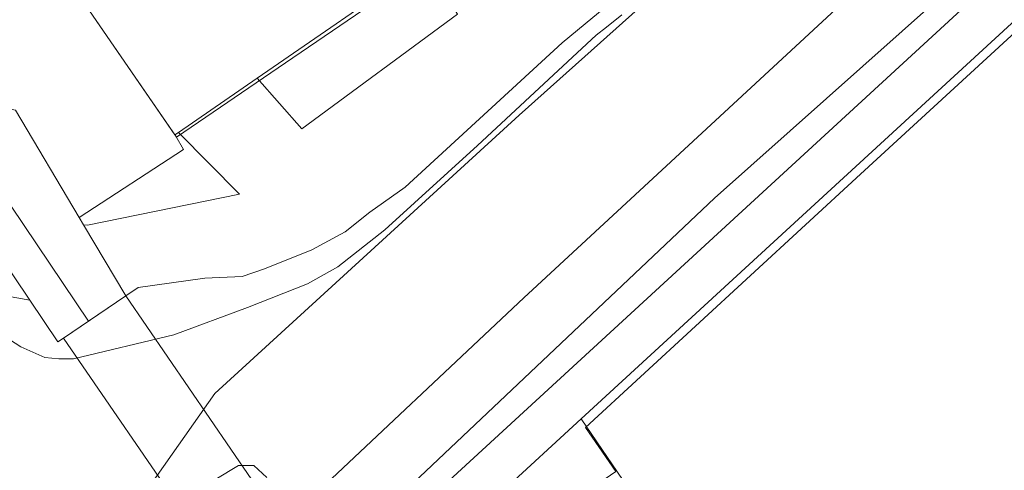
# Model space of a CAD drawing. Header units: metres. Extents: x 174255 to 175175, y 462028 to 462911.
# Tile 18 of 256: x 174321 to 174373, y 462392 to 462416. Entities that reach past the tile are written whole.
import ezdxf

# ---------------------------------------------------------------- set-up
doc = ezdxf.new("R2010")
doc.units = ezdxf.units.M
for name, color, linetype, lineweight in [('B-WE-OG-BGT-KUNSTWERKDEEL-G', 8, 'Continuous', 20), ('B-WE-OG-TERREIN_ERF-G', 8, 'Continuous', 20), ('B-WE-OG-TERREIN_GROEN-G', 8, 'Continuous', 20), ('B-WE-OG-WEG_VERHARD_OPEN -G', 8, 'Continuous', 20), ('B-WE-WH-WATERGANG_SLOOT_BODEM-G', 8, 'Continuous', 20), ('B-WE-WH-WATERGANG_SLOOT_INSTEEK-G', 8, 'Continuous', 20), ('B-XX-KG-GRENS_PERCEEL-G', 213, 'Continuous', 20)]:
    doc.layers.add(name, color=color, linetype=linetype, lineweight=lineweight)

msp = doc.modelspace()

# ---------------------------------------------------------------- linework, layer by layer
at = {"layer": 'B-WE-OG-BGT-KUNSTWERKDEEL-G'}
msp.add_lwpolyline([(174331.002, 462389.809), (174333.051, 462391.218), (174326.338, 462401.021), (174323.012, 462398.758), (174329.746, 462388.945), (174331.002, 462389.809)], dxfattribs=at)
at = {"layer": 'B-WE-OG-TERREIN_ERF-G'}
msp.add_lwpolyline([(174378.61, 462420.181), (174350.617, 462394.458), (174353.398, 462390.384)], dxfattribs=at)
at = {"layer": 'B-WE-OG-TERREIN_GROEN-G'}
for p, q in [((174329.15, 462409.73), (174333.351, 462412.628)), ((174326.338, 462401.021), (174324.09, 462404.808))]:
    msp.add_line(p, q, dxfattribs=at)
for points in [[(174370.57, 462435.83), (174371.946, 462433.749), (174380.28, 462440.893), (174381.979, 462441.734), (174382.307, 462441.693), (174382.634, 462441.529), (174385.057, 462437.855), (174386.858, 462435.124), (174387.083, 462434.838), (174387.227, 462434.408), (174387.227, 462433.978), (174387.023, 462433.507), (174386.143, 462432.565), (174379.126, 462426.273), (174369.675, 462416.866), (174357.727, 462406.229), (174336.774, 462386.415), (174337.409, 462385.503), (174384.317, 462428.615), (174390.243, 462434.034), (174390.292, 462434.07), (174383.133, 462444.476), (174377.99, 462440.94)], [(174329.15, 462409.73), (174328.955, 462409.596), (174329, 462409.53), (174329.421, 462408.819), (174323.859, 462405.196), (174324.09, 462404.808), (174324.3, 462404.79), (174332.41, 462406.43), (174329.15, 462409.73)], [(174318.927, 462401.199), (174321.229, 462400.784), (174315.9, 462408.683)]]:
    msp.add_lwpolyline(points, dxfattribs=at)
at = {"layer": 'B-WE-OG-WEG_VERHARD_OPEN -G'}
for p, q in [((174317.528, 462409.793), (174324.355, 462399.672)), ((174350.617, 462394.458), (174338.665, 462383.476))]:
    msp.add_line(p, q, dxfattribs=at)
for points in [[(174286.463, 462466.158), (174293.931, 462455.367), (174297.17, 462450.593), (174302.488, 462442.839), (174303.387, 462441.528), (174320.69, 462416.3), (174323.23, 462417.94), (174328.955, 462409.596)], [(174344.028, 462416.033), (174342.282, 462418.787), (174333.351, 462412.628), (174335.719, 462409.924), (174344.028, 462416.033)], [(174323.859, 462405.196), (174320.461, 462410.919), (174319.46, 462411.11), (174317.528, 462409.793)]]:
    msp.add_lwpolyline(points, dxfattribs=at)
at = {"layer": 'B-WE-WH-WATERGANG_SLOOT_BODEM-G'}
for points in [[(174335.82, 462389.852), (174347.563, 462400.919), (174366.343, 462418.299)], [(174352.791, 462415.994), (174351.973, 462415.338), (174351.42, 462414.907), (174345.099, 462409.025), (174340.148, 462404.537), (174337.651, 462402.569), (174336.035, 462401.667), (174332.821, 462400.394), (174328.891, 462398.937), (174323.549, 462397.663), (174322.77, 462397.662), (174322.013, 462397.723), (174320.743, 462398.295), (174319.882, 462398.847)], [(174328.815, 462389.846), (174332.356, 462391.976), (174333.173, 462391.976), (174333.853, 462391.34)]]:
    msp.add_lwpolyline(points, dxfattribs=at)
at = {"layer": 'B-WE-WH-WATERGANG_SLOOT_INSTEEK-G'}
msp.add_lwpolyline([(174321.229, 462400.784), (174322.719, 462398.575), (174323.012, 462398.758), (174324.355, 462399.672), (174326.338, 462401.021), (174326.997, 462401.462), (174330.56, 462401.967), (174332.546, 462402.05), (174333.734, 462402.461), (174336.251, 462403.466), (174338.032, 462404.43), (174339.361, 462405.476), (174341.244, 462406.808), (174349.611, 462414.514), (174359.514, 462422.692), (174363.328, 462426.095), (174370.93, 462432.879), (174371.946, 462433.749)], dxfattribs=at)
at = {"layer": 'B-XX-KG-GRENS_PERCEEL-G', "flags": 128}
for points in [[(174323.104, 462418.12), (174329.045, 462409.474), (174334.848, 462413.435), (174343.552, 462419.376), (174359.843, 462430.496)], [(174324.131, 462385.928), (174331.095, 462395.813), (174347.319, 462410.644), (174359.33, 462421.405), (174363.521, 462425.221)], [(174377.254, 462418.295), (174365.526, 462407.509), (174350.86, 462393.993), (174352.478, 462391.651), (174347.369, 462388.153), (174342.305, 462384.703), (174343.519, 462382.945), (174340.173, 462380.737)]]:
    msp.add_lwpolyline(points, dxfattribs=at)

doc.saveas('drawing.dxf')
